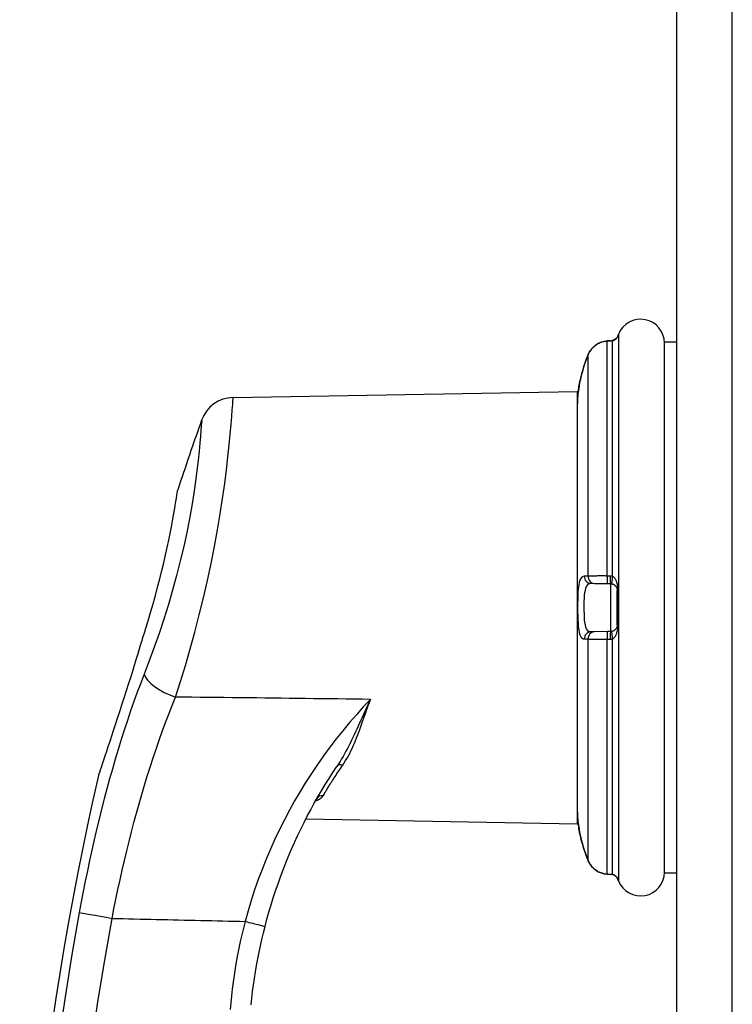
# Model space of a CAD drawing. Header units: inches. Extents: x 6 to 217, y 10 to 119.
# Tile 132 of 141: x 99.84 to 101.9, y 48.73 to 51.58. Entities that reach past the tile are written whole.
import ezdxf

# ---------------------------------------------------------------- set-up
doc = ezdxf.new("R2010")
doc.units = ezdxf.units.IN
doc.header["$MEASUREMENT"] = 0
doc.layers.add('Visible Edges(ANSI)', color=7, linetype='Continuous', lineweight=25)
doc.layers.add('Visible Tangent Edges(ANSI)', color=7, linetype='Continuous', lineweight=25)

msp = doc.modelspace()

# ---------------------------------------------------------------- linework, layer by layer
at = {"layer": 'Visible Edges(ANSI)'}
for p, q in [((101.7385, 79.6177), (101.7385, 20.1367)), ((101.5462, 50.6497), (101.5371, 50.6491)), ((101.7031, 49.11), (101.7031, 50.6454)), ((101.7385, 50.6454), (101.7031, 50.6454)), ((100.4554, 50.4853), (101.4511, 50.5027)), ((101.4511, 50.5027), (101.4511, 49.2527)), ((101.4897, 49.948), (101.5005, 49.9478)), ((101.5005, 49.9478), (101.5383, 49.9471)), ((101.5383, 49.9471), (101.5473, 49.947)), ((101.5667, 49.8282), (101.5667, 49.9273)), ((101.5005, 49.8077), (101.4897, 49.8075)), ((101.5383, 49.8083), (101.5005, 49.8077)), ((101.5473, 49.8085), (101.5383, 49.8083)), ((100.6979, 49.3255), (100.6978, 49.3254)), ((100.6659, 49.2664), (101.4511, 49.2527)), ((101.5371, 49.1064), (101.5462, 49.1057)), ((101.7385, 49.11), (101.7031, 49.11))]:
    msp.add_line(p, q, dxfattribs=at)
at = {"layer": 'Visible Edges(ANSI)', "flags": 128}
for points in [[(101.5679, 50.6617), (101.5674, 50.6607), (101.5663, 50.6589), (101.5629, 50.655), (101.5582, 50.6519), (101.5555, 50.6508), (101.5527, 50.6503)], [(101.5371, 50.6491), (101.5284, 50.6478), (101.5199, 50.6453), (101.5118, 50.6417), (101.5043, 50.637), (101.4975, 50.6313), (101.4916, 50.6247), (101.4866, 50.6174), (101.4827, 50.6095)], [(101.567, 50.6599), (101.5646, 50.6568), (101.5613, 50.6537), (101.5573, 50.6514), (101.5527, 50.6503)], [(101.4713, 50.5786), (101.4685, 50.5697), (101.4659, 50.5608), (101.4635, 50.552), (101.4614, 50.5434), (101.4595, 50.535), (101.4578, 50.527), (101.4564, 50.5194), (101.4553, 50.5124), (101.4543, 50.506), (101.4536, 50.5003), (101.453, 50.4953), (101.4526, 50.4912), (101.4523, 50.488), (101.4521, 50.4856), (101.452, 50.4842), (101.452, 50.4837)], [(100.2022, 49.8158), (100.2096, 49.8398), (100.2168, 49.864), (100.2238, 49.8883), (100.2306, 49.9127), (100.2371, 49.9369), (100.2433, 49.9609), (100.2491, 49.9846), (100.2547, 50.0076), (100.2598, 50.0301), (100.2646, 50.0518), (100.2691, 50.0726), (100.2731, 50.0925), (100.2768, 50.1113), (100.2801, 50.1288), (100.2831, 50.1449), (100.2857, 50.1597), (100.288, 50.173), (100.2899, 50.1846), (100.2915, 50.1946), (100.2928, 50.2028), (100.2938, 50.2093), (100.2945, 50.214), (100.2949, 50.2168), (100.2951, 50.2177)], [(101.5473, 49.947), (101.5475, 49.947), (101.5476, 49.947), (101.5478, 49.947), (101.5479, 49.9469), (101.548, 49.9469), (101.5482, 49.9469), (101.5483, 49.9469), (101.5485, 49.9469), (101.5486, 49.9469), (101.5488, 49.9469), (101.5489, 49.9469), (101.5491, 49.9469), (101.5492, 49.9468), (101.5493, 49.9468), (101.5495, 49.9468), (101.5496, 49.9468), (101.5498, 49.9468), (101.5499, 49.9467), (101.5501, 49.9467), (101.5502, 49.9467), (101.5504, 49.9467), (101.5505, 49.9467), (101.5506, 49.9466), (101.5508, 49.9466)], [(101.5508, 49.9466), (101.552, 49.9463), (101.5532, 49.946), (101.5543, 49.9456), (101.5554, 49.9451), (101.5564, 49.9446), (101.5574, 49.944), (101.5584, 49.9433), (101.5593, 49.9427), (101.5601, 49.942), (101.5609, 49.9412), (101.5616, 49.9404), (101.5623, 49.9396), (101.563, 49.9388), (101.5635, 49.9379), (101.5641, 49.937), (101.5646, 49.9361), (101.565, 49.9351), (101.5654, 49.9341), (101.5658, 49.9331), (101.5661, 49.932), (101.5663, 49.9309), (101.5665, 49.9297), (101.5666, 49.9285), (101.5667, 49.9273)], [(100.1817, 49.7499), (100.1825, 49.7526), (100.1834, 49.7554), (100.1842, 49.7581), (100.1851, 49.7609), (100.1859, 49.7636), (100.1868, 49.7664), (100.1877, 49.7691), (100.1885, 49.7719), (100.1894, 49.7746), (100.1902, 49.7774), (100.1911, 49.7802), (100.192, 49.7829), (100.1928, 49.7857), (100.1937, 49.7884), (100.1945, 49.7912), (100.1954, 49.7939), (100.1962, 49.7967), (100.1971, 49.7994), (100.198, 49.8022), (100.1988, 49.8049), (100.1997, 49.8076), (100.2005, 49.8104), (100.2014, 49.8131), (100.2022, 49.8158)], [(101.5508, 49.8089), (101.5506, 49.8088), (101.5505, 49.8088), (101.5504, 49.8088), (101.5502, 49.8088), (101.5501, 49.8087), (101.5499, 49.8087), (101.5498, 49.8087), (101.5496, 49.8087), (101.5495, 49.8087), (101.5493, 49.8086), (101.5492, 49.8086), (101.5491, 49.8086), (101.5489, 49.8086), (101.5488, 49.8086), (101.5486, 49.8086), (101.5485, 49.8085), (101.5483, 49.8085), (101.5482, 49.8085), (101.548, 49.8085), (101.5479, 49.8085), (101.5478, 49.8085), (101.5476, 49.8085), (101.5475, 49.8085), (101.5473, 49.8085)], [(101.5667, 49.8282), (101.5666, 49.8269), (101.5665, 49.8257), (101.5663, 49.8246), (101.5661, 49.8234), (101.5658, 49.8224), (101.5654, 49.8213), (101.565, 49.8203), (101.5646, 49.8194), (101.5641, 49.8184), (101.5635, 49.8175), (101.5629, 49.8167), (101.5623, 49.8158), (101.5616, 49.815), (101.5609, 49.8142), (101.5601, 49.8135), (101.5592, 49.8128), (101.5584, 49.8121), (101.5574, 49.8115), (101.5564, 49.8109), (101.5554, 49.8104), (101.5543, 49.8099), (101.5531, 49.8095), (101.552, 49.8091), (101.5508, 49.8089)], [(100.1817, 49.7499), (100.1744, 49.7266), (100.1672, 49.7036), (100.16, 49.6808), (100.1529, 49.6585), (100.146, 49.6368), (100.1393, 49.6158), (100.1327, 49.5954), (100.1264, 49.5758), (100.1202, 49.557), (100.1144, 49.539), (100.1087, 49.5218), (100.1034, 49.5055), (100.0983, 49.4901), (100.0934, 49.4754), (100.0887, 49.4614), (100.0844, 49.4483), (100.0803, 49.4362), (100.0767, 49.4252), (100.0734, 49.4156), (100.0707, 49.4074), (100.0685, 49.4009), (100.0668, 49.3961), (100.0659, 49.3931), (100.0655, 49.3921)], [(100.5477, 48.9554), (100.5532, 48.9762), (100.5591, 48.9969), (100.5652, 49.0176), (100.5716, 49.0381), (100.5783, 49.0586), (100.5853, 49.079), (100.5925, 49.0992), (100.6001, 49.1193), (100.6079, 49.1393), (100.6161, 49.1591), (100.6244, 49.1788), (100.6331, 49.1983), (100.642, 49.2177), (100.6511, 49.2368), (100.6605, 49.2558), (100.6701, 49.2746), (100.68, 49.2933), (100.6901, 49.3117), (100.7004, 49.33), (100.711, 49.348), (100.7218, 49.3659), (100.7329, 49.3836), (100.7441, 49.4012), (100.7556, 49.4185)], [(101.452, 49.2718), (101.452, 49.2713), (101.4521, 49.2699), (101.4523, 49.2675), (101.4526, 49.2643), (101.453, 49.2601), (101.4536, 49.2552), (101.4543, 49.2494), (101.4553, 49.243), (101.4564, 49.236), (101.4578, 49.2285), (101.4595, 49.2204), (101.4614, 49.2121), (101.4635, 49.2035), (101.4659, 49.1947), (101.4685, 49.1858), (101.4713, 49.1769)], [(101.4827, 49.1459), (101.4866, 49.138), (101.4916, 49.1307), (101.4975, 49.1242), (101.5043, 49.1185), (101.5118, 49.1138), (101.5199, 49.1102), (101.5284, 49.1077), (101.5371, 49.1064)], [(101.5679, 49.0938), (101.5674, 49.0948), (101.5663, 49.0966), (101.5629, 49.1004), (101.5582, 49.1036), (101.5555, 49.1046), (101.5527, 49.1052)], [(101.567, 49.0955), (101.5646, 49.0987), (101.5613, 49.1017), (101.5573, 49.104), (101.5527, 49.1052)], [(100.5077, 48.729), (100.5097, 48.7481), (100.5119, 48.7672), (100.5144, 48.7862), (100.5171, 48.8052), (100.5201, 48.8241), (100.5234, 48.843), (100.5268, 48.8619), (100.5305, 48.8807), (100.5345, 48.8995), (100.5387, 48.9182), (100.5431, 48.9368), (100.5477, 48.9554)]]:
    msp.add_lwpolyline(points, dxfattribs=at)
at = {"layer": 'Visible Edges(ANSI)'}
for centre, radius, start, end in [((101.6342, 50.6428), 0.0689, 0, 158.6362), ((101.5864, 50.6564), 0.0197, 151.635, 169.6713), ((101.5517, 50.6751), 0.0197, 331.635, 338.6362), ((100.4571, 50.3869), 0.0984, 91, 160.4169), ((101.8587, 50.4578), 0.4076, 176.3847, 180), ((101.4716, 50.4823), 0.0197, 175.8475, 176.3847), ((108.938, 47.3699), 9.1, 160.41692, 161.76292), ((108.938, 47.3699), 9.1, 167.16009, 181.83957), ((101.8587, 49.2976), 0.4076, 180, 183.6153), ((101.4716, 49.2732), 0.0197, 183.6153, 184.1525), ((101.5864, 49.099), 0.0197, 190.3287, 208.365), ((101.6342, 49.1126), 0.0689, 201.3638, 0), ((101.5517, 49.0803), 0.0197, 21.3638, 28.365)]:
    msp.add_arc(centre, radius, start, end, dxfattribs=at)
for centre, major_axis, ratio, start_param, end_param in [((101.5453, 50.6535), (-0.0349, -0.0026), 0.109206, 1.589466, 1.777194), ((101.8635, 50.4515), (0.0001, -0.4123), 0.999862, 4.318928, 4.398966), ((101.8634, 49.3039), (-0.0001, -0.4123), 0.999862, 5.02581, 5.105859), ((101.5453, 49.102), (-0.0349, 0.0026), 0.109206, 4.505991, 4.69372)]:
    msp.add_ellipse(centre, major_axis=major_axis, ratio=ratio, start_param=start_param, end_param=end_param, dxfattribs=at)
at = {"layer": 'Visible Tangent Edges(ANSI)'}
for p, q in [((101.8995, 20.1367), (101.8995, 79.6177)), ((101.569, 50.6658), (101.569, 50.6642)), ((101.57, 50.6679), (101.57, 49.0875)), ((101.5372, 50.6489), (101.5462, 50.6496)), ((101.5372, 49.9691), (101.5372, 50.6489)), ((101.5531, 49.9682), (101.5531, 50.6502)), ((101.4827, 49.9684), (101.4827, 50.6095)), ((101.5462, 49.969), (101.5372, 49.9691)), ((101.5473, 49.947), (101.5473, 49.8085)), ((101.569, 49.9279), (101.569, 49.8276)), ((101.4827, 49.1459), (101.4827, 49.7871)), ((101.5372, 49.7863), (101.5462, 49.7865)), ((101.5372, 49.1065), (101.5372, 49.7863)), ((101.5531, 49.1053), (101.5531, 49.7873)), ((101.5462, 49.1058), (101.5372, 49.1065)), ((101.569, 49.0913), (101.569, 49.0897))]:
    msp.add_line(p, q, dxfattribs=at)
at = {"layer": 'Visible Tangent Edges(ANSI)', "flags": 128}
for points in [[(101.5531, 50.6502), (101.5543, 50.6504), (101.5555, 50.6507), (101.5567, 50.651), (101.5578, 50.6515), (101.5588, 50.652), (101.5598, 50.6525), (101.5607, 50.6531), (101.5616, 50.6538), (101.5625, 50.6545), (101.5632, 50.6552), (101.564, 50.6559), (101.5647, 50.6566), (101.5653, 50.6574), (101.5659, 50.6582), (101.5665, 50.6589), (101.567, 50.6597), (101.5674, 50.6604), (101.5678, 50.6612), (101.5682, 50.6619), (101.5685, 50.6625), (101.5687, 50.6631), (101.5689, 50.6636), (101.569, 50.6639), (101.569, 50.6642)], [(101.4827, 50.6095), (101.4839, 50.6122), (101.4852, 50.6148), (101.4867, 50.6174), (101.4882, 50.6199), (101.4899, 50.6224), (101.4917, 50.6247), (101.4935, 50.627), (101.4955, 50.6292), (101.4976, 50.6313), (101.4998, 50.6332), (101.502, 50.6351), (101.5044, 50.6369), (101.5068, 50.6386), (101.5093, 50.6402), (101.5119, 50.6416), (101.5145, 50.6429), (101.5172, 50.6441), (101.52, 50.6452), (101.5228, 50.6461), (101.5256, 50.647), (101.5285, 50.6477), (101.5314, 50.6482), (101.5343, 50.6486), (101.5372, 50.6489)], [(101.5462, 50.6496), (101.5465, 50.6496), (101.5468, 50.6497), (101.5471, 50.6497), (101.5474, 50.6497), (101.5477, 50.6497), (101.548, 50.6497), (101.5483, 50.6498), (101.5486, 50.6498), (101.5488, 50.6498), (101.5491, 50.6498), (101.5494, 50.6499), (101.5497, 50.6499), (101.55, 50.6499), (101.5503, 50.6499), (101.5506, 50.65), (101.5509, 50.65), (101.5511, 50.65), (101.5514, 50.65), (101.5517, 50.6501), (101.552, 50.6501), (101.5523, 50.6501), (101.5526, 50.6502), (101.5529, 50.6502), (101.5531, 50.6502)], [(101.4713, 50.5786), (101.4717, 50.5799), (101.4722, 50.5812), (101.4726, 50.5825), (101.473, 50.5838), (101.4735, 50.5851), (101.4739, 50.5864), (101.4744, 50.5877), (101.4748, 50.589), (101.4753, 50.5903), (101.4758, 50.5916), (101.4762, 50.5929), (101.4767, 50.5942), (101.4772, 50.5955), (101.4777, 50.5968), (101.4781, 50.598), (101.4786, 50.5993), (101.4791, 50.6006), (101.4796, 50.6019), (101.4801, 50.6032), (101.4806, 50.6044), (101.4812, 50.6057), (101.4817, 50.607), (101.4822, 50.6083), (101.4827, 50.6095)], [(101.4519, 50.4835), (101.452, 50.4837), (101.452, 50.4844), (101.4521, 50.4854), (101.4522, 50.4869), (101.4524, 50.4887), (101.4526, 50.491), (101.4528, 50.4937), (101.4532, 50.4967), (101.4536, 50.5001), (101.454, 50.5038), (101.4546, 50.5078), (101.4552, 50.5121), (101.456, 50.5167), (101.4569, 50.5216), (101.4578, 50.5267), (101.4589, 50.532), (101.4601, 50.5375), (101.4614, 50.5431), (101.4628, 50.5489), (101.4643, 50.5547), (101.4659, 50.5607), (101.4676, 50.5666), (101.4694, 50.5726), (101.4713, 50.5786)], [(100.289, 49.619), (100.3033, 49.6639), (100.3174, 49.7105), (100.3313, 49.7583), (100.3448, 49.8071), (100.3576, 49.8564), (100.3698, 49.9062), (100.3812, 49.956), (100.3918, 50.0055), (100.4016, 50.0545), (100.4104, 50.1024), (100.4183, 50.149), (100.4251, 50.1937), (100.4311, 50.2362), (100.4363, 50.2764), (100.4406, 50.3138), (100.4443, 50.3482), (100.4473, 50.3793), (100.4497, 50.4069), (100.4516, 50.4306), (100.4531, 50.4502), (100.4542, 50.4653), (100.455, 50.476), (100.4556, 50.4822), (100.4559, 50.4841)], [(100.3649, 50.4188), (100.3647, 50.4172), (100.3641, 50.412), (100.3633, 50.4029), (100.3623, 50.39), (100.361, 50.3734), (100.3593, 50.3532), (100.357, 50.3298), (100.3542, 50.3033), (100.3507, 50.2741), (100.3466, 50.2423), (100.3416, 50.2083), (100.3357, 50.1722), (100.329, 50.1342), (100.3212, 50.0947), (100.3124, 50.0541), (100.3027, 50.0126), (100.292, 49.9706), (100.2805, 49.9285), (100.2682, 49.8863), (100.2552, 49.8446), (100.2416, 49.8033), (100.2274, 49.7629), (100.213, 49.7235), (100.1983, 49.6856)], [(101.4713, 49.9684), (101.4676, 49.9677), (101.4643, 49.9655), (101.4613, 49.9618), (101.4589, 49.9567), (101.4568, 49.9502), (101.4552, 49.9424), (101.454, 49.9334), (101.4531, 49.9235), (101.4525, 49.9127), (101.4522, 49.9014), (101.452, 49.8896), (101.4519, 49.8777), (101.452, 49.8658), (101.4522, 49.8541), (101.4526, 49.8428), (101.4532, 49.8321), (101.454, 49.8221), (101.4552, 49.8131), (101.4568, 49.8053), (101.4589, 49.7987), (101.4614, 49.7936), (101.4643, 49.79), (101.4676, 49.7878), (101.4713, 49.787)], [(101.4827, 49.9684), (101.4822, 49.9684), (101.4817, 49.9684), (101.4812, 49.9684), (101.4806, 49.9684), (101.4801, 49.9684), (101.4796, 49.9684), (101.4791, 49.9684), (101.4786, 49.9684), (101.4781, 49.9684), (101.4777, 49.9684), (101.4772, 49.9684), (101.4767, 49.9684), (101.4762, 49.9684), (101.4758, 49.9684), (101.4753, 49.9684), (101.4748, 49.9684), (101.4744, 49.9684), (101.4739, 49.9684), (101.4735, 49.9684), (101.473, 49.9684), (101.4726, 49.9684), (101.4722, 49.9684), (101.4717, 49.9684), (101.4713, 49.9684)], [(101.5372, 49.9691), (101.5343, 49.9691), (101.5313, 49.9692), (101.5284, 49.9692), (101.5256, 49.9692), (101.5227, 49.9692), (101.5199, 49.9692), (101.5172, 49.9692), (101.5145, 49.9692), (101.5119, 49.9692), (101.5093, 49.9692), (101.5068, 49.9691), (101.5044, 49.9691), (101.502, 49.9691), (101.4997, 49.969), (101.4976, 49.969), (101.4955, 49.9689), (101.4935, 49.9689), (101.4916, 49.9688), (101.4899, 49.9688), (101.4882, 49.9687), (101.4867, 49.9686), (101.4852, 49.9686), (101.4839, 49.9685), (101.4827, 49.9684)], [(101.5531, 49.9682), (101.5529, 49.9683), (101.5526, 49.9683), (101.5523, 49.9684), (101.552, 49.9684), (101.5517, 49.9685), (101.5514, 49.9685), (101.5511, 49.9685), (101.5509, 49.9686), (101.5506, 49.9686), (101.5503, 49.9687), (101.55, 49.9687), (101.5497, 49.9687), (101.5494, 49.9688), (101.5491, 49.9688), (101.5488, 49.9688), (101.5486, 49.9688), (101.5483, 49.9689), (101.548, 49.9689), (101.5477, 49.9689), (101.5474, 49.9689), (101.5471, 49.9689), (101.5468, 49.9689), (101.5465, 49.9689), (101.5462, 49.969)], [(101.569, 49.9279), (101.569, 49.9304), (101.5689, 49.9328), (101.5687, 49.9352), (101.5685, 49.9375), (101.5682, 49.9398), (101.5678, 49.9419), (101.5674, 49.944), (101.567, 49.946), (101.5665, 49.948), (101.5659, 49.9498), (101.5653, 49.9517), (101.5647, 49.9534), (101.564, 49.9551), (101.5632, 49.9568), (101.5625, 49.9584), (101.5616, 49.9599), (101.5607, 49.9613), (101.5598, 49.9626), (101.5588, 49.9639), (101.5578, 49.965), (101.5567, 49.966), (101.5555, 49.9669), (101.5543, 49.9676), (101.5531, 49.9682)], [(101.4897, 49.8075), (101.4862, 49.808), (101.483, 49.8096), (101.4802, 49.8124), (101.4778, 49.8163), (101.4759, 49.8214), (101.4744, 49.8275), (101.4732, 49.8344), (101.4724, 49.8422), (101.4718, 49.8505), (101.4715, 49.8593), (101.4713, 49.8684), (101.4712, 49.8777), (101.4713, 49.887), (101.4714, 49.8962), (101.4718, 49.905), (101.4724, 49.9134), (101.4732, 49.9211), (101.4744, 49.9281), (101.4759, 49.9341), (101.4778, 49.9391), (101.4802, 49.943), (101.483, 49.9458), (101.4861, 49.9475), (101.4897, 49.948)], [(101.5531, 49.7873), (101.5543, 49.7878), (101.5555, 49.7886), (101.5566, 49.7895), (101.5577, 49.7905), (101.5588, 49.7916), (101.5598, 49.7928), (101.5607, 49.7942), (101.5616, 49.7956), (101.5624, 49.7971), (101.5632, 49.7987), (101.564, 49.8003), (101.5647, 49.802), (101.5653, 49.8038), (101.5659, 49.8056), (101.5665, 49.8075), (101.5669, 49.8095), (101.5674, 49.8115), (101.5678, 49.8136), (101.5682, 49.8157), (101.5685, 49.8179), (101.5687, 49.8202), (101.5689, 49.8226), (101.569, 49.8251), (101.569, 49.8276)], [(101.4713, 49.787), (101.4717, 49.787), (101.4722, 49.787), (101.4726, 49.787), (101.473, 49.787), (101.4735, 49.787), (101.4739, 49.787), (101.4744, 49.787), (101.4748, 49.787), (101.4753, 49.787), (101.4758, 49.787), (101.4762, 49.787), (101.4767, 49.787), (101.4772, 49.787), (101.4777, 49.787), (101.4781, 49.787), (101.4786, 49.787), (101.4791, 49.787), (101.4796, 49.787), (101.4801, 49.787), (101.4806, 49.7871), (101.4812, 49.7871), (101.4817, 49.7871), (101.4822, 49.7871), (101.4827, 49.7871)], [(101.4827, 49.7871), (101.4839, 49.787), (101.4852, 49.7869), (101.4867, 49.7868), (101.4882, 49.7868), (101.4899, 49.7867), (101.4917, 49.7866), (101.4935, 49.7866), (101.4955, 49.7865), (101.4976, 49.7865), (101.4998, 49.7864), (101.502, 49.7864), (101.5044, 49.7863), (101.5068, 49.7863), (101.5093, 49.7863), (101.5119, 49.7863), (101.5145, 49.7863), (101.5172, 49.7863), (101.52, 49.7863), (101.5228, 49.7863), (101.5256, 49.7863), (101.5285, 49.7863), (101.5314, 49.7863), (101.5343, 49.7863), (101.5372, 49.7863)], [(101.5462, 49.7865), (101.5465, 49.7865), (101.5468, 49.7865), (101.5471, 49.7865), (101.5474, 49.7865), (101.5477, 49.7866), (101.548, 49.7866), (101.5483, 49.7866), (101.5486, 49.7866), (101.5488, 49.7866), (101.5491, 49.7867), (101.5494, 49.7867), (101.5497, 49.7867), (101.55, 49.7868), (101.5503, 49.7868), (101.5506, 49.7868), (101.5509, 49.7869), (101.5511, 49.7869), (101.5514, 49.787), (101.5517, 49.787), (101.552, 49.787), (101.5523, 49.7871), (101.5526, 49.7872), (101.5529, 49.7872), (101.5531, 49.7873)], [(100.1983, 49.6856), (100.1882, 49.6594), (100.1783, 49.6328), (100.1685, 49.606), (100.159, 49.5788), (100.1497, 49.5514), (100.1406, 49.5237), (100.1317, 49.4958), (100.123, 49.4677), (100.1145, 49.4393), (100.1062, 49.4108), (100.0981, 49.3821), (100.0902, 49.3532), (100.0825, 49.3242), (100.075, 49.295), (100.0677, 49.2656), (100.0606, 49.2361), (100.0536, 49.2064), (100.0469, 49.1766), (100.0403, 49.1466), (100.0339, 49.1166), (100.0277, 49.0866), (100.0217, 49.0564), (100.0159, 49.0263), (100.0103, 48.9961)], [(100.1051, 48.9788), (100.1106, 49.0068), (100.1162, 49.0348), (100.1221, 49.0628), (100.1282, 49.0907), (100.1345, 49.1186), (100.1409, 49.1463), (100.1475, 49.174), (100.1543, 49.2016), (100.1613, 49.229), (100.1685, 49.2563), (100.1759, 49.2834), (100.1834, 49.3103), (100.1911, 49.3372), (100.199, 49.3638), (100.2071, 49.3903), (100.2154, 49.4166), (100.2239, 49.4428), (100.2326, 49.4687), (100.2415, 49.4944), (100.2506, 49.5198), (100.2599, 49.545), (100.2694, 49.57), (100.2791, 49.5946), (100.289, 49.619)], [(100.8527, 49.6124), (100.8292, 49.6127), (100.8058, 49.6129), (100.7823, 49.6132), (100.7588, 49.6135), (100.7353, 49.6138), (100.7118, 49.614), (100.6883, 49.6143), (100.6648, 49.6146), (100.6413, 49.6149), (100.6178, 49.6152), (100.5943, 49.6154), (100.5709, 49.6157), (100.5474, 49.616), (100.5239, 49.6163), (100.5004, 49.6165), (100.4769, 49.6168), (100.4534, 49.6171), (100.4299, 49.6174), (100.4064, 49.6176), (100.3829, 49.6179), (100.3594, 49.6182), (100.336, 49.6185), (100.3125, 49.6187), (100.289, 49.619)], [(100.8527, 49.6124), (100.8321, 49.5904), (100.8119, 49.568), (100.792, 49.5451), (100.7726, 49.5217), (100.7536, 49.4979), (100.735, 49.4736), (100.7168, 49.4489), (100.6992, 49.4237), (100.6819, 49.3981), (100.6652, 49.3721), (100.649, 49.3456), (100.6334, 49.3188), (100.6182, 49.2917), (100.6036, 49.2641), (100.5895, 49.2361), (100.576, 49.2078), (100.5631, 49.179), (100.5508, 49.15), (100.539, 49.1206), (100.5279, 49.091), (100.5175, 49.0611), (100.5076, 49.031), (100.4985, 49.0007), (100.49, 48.9703)], [(100.8527, 49.6124), (100.8487, 49.6036), (100.8446, 49.5949), (100.8406, 49.5862), (100.8367, 49.5775), (100.8327, 49.5689), (100.8288, 49.5603), (100.825, 49.5518), (100.8211, 49.5433), (100.8172, 49.5349), (100.8134, 49.5266), (100.8095, 49.5183), (100.8057, 49.5101), (100.8018, 49.5019), (100.7979, 49.4939), (100.7939, 49.4859), (100.79, 49.478), (100.7859, 49.4702), (100.7818, 49.4625), (100.7777, 49.4549), (100.7734, 49.4473), (100.7691, 49.4399), (100.7647, 49.4327), (100.7602, 49.4255), (100.7556, 49.4185)], [(100.7726, 49.4222), (100.7769, 49.4287), (100.781, 49.4353), (100.785, 49.442), (100.7889, 49.449), (100.7926, 49.4561), (100.7962, 49.4633), (100.7997, 49.4707), (100.803, 49.4782), (100.8063, 49.4858), (100.8096, 49.4935), (100.8127, 49.5014), (100.8158, 49.5094), (100.8189, 49.5175), (100.8219, 49.5256), (100.825, 49.5339), (100.828, 49.5423), (100.831, 49.5508), (100.834, 49.5594), (100.8371, 49.5681), (100.8401, 49.5768), (100.8432, 49.5856), (100.8463, 49.5945), (100.8495, 49.6034), (100.8527, 49.6124)], [(100.7156, 49.3333), (100.7174, 49.3364), (100.7193, 49.3395), (100.7212, 49.3427), (100.7232, 49.346), (100.7252, 49.3493), (100.7272, 49.3527), (100.7294, 49.3562), (100.7315, 49.3597), (100.7337, 49.3632), (100.736, 49.3668), (100.7383, 49.3705), (100.7406, 49.3742), (100.7431, 49.378), (100.7455, 49.3818), (100.748, 49.3856), (100.7505, 49.3895), (100.7531, 49.3935), (100.7558, 49.3975), (100.7585, 49.4015), (100.7612, 49.4056), (100.764, 49.4097), (100.7668, 49.4138), (100.7697, 49.418), (100.7726, 49.4222)], [(100.6942, 49.319), (100.6955, 49.3194), (100.6967, 49.3199), (100.6979, 49.3204), (100.6991, 49.3209), (100.7002, 49.3214), (100.7014, 49.3219), (100.7025, 49.3224), (100.7035, 49.3229), (100.7045, 49.3235), (100.7055, 49.3241), (100.7065, 49.3246), (100.7074, 49.3252), (100.7083, 49.3258), (100.7092, 49.3265), (100.71, 49.3271), (100.7108, 49.3277), (100.7115, 49.3284), (100.7122, 49.3291), (100.7129, 49.3297), (100.7135, 49.3304), (100.7141, 49.3311), (100.7146, 49.3318), (100.7151, 49.3326), (100.7156, 49.3333)], [(101.4713, 49.1769), (101.4694, 49.1828), (101.4676, 49.1888), (101.4659, 49.1948), (101.4643, 49.2007), (101.4627, 49.2065), (101.4613, 49.2123), (101.4601, 49.2179), (101.4589, 49.2234), (101.4578, 49.2287), (101.4568, 49.2338), (101.456, 49.2387), (101.4552, 49.2433), (101.4546, 49.2477), (101.454, 49.2517), (101.4535, 49.2554), (101.4531, 49.2587), (101.4528, 49.2617), (101.4525, 49.2643), (101.4523, 49.2666), (101.4522, 49.2685), (101.452, 49.2699), (101.452, 49.271), (101.4519, 49.2717), (101.4519, 49.2719)], [(101.4827, 49.1459), (101.4822, 49.1472), (101.4817, 49.1485), (101.4812, 49.1497), (101.4806, 49.151), (101.4801, 49.1523), (101.4796, 49.1536), (101.4791, 49.1549), (101.4786, 49.1561), (101.4781, 49.1574), (101.4777, 49.1587), (101.4772, 49.16), (101.4767, 49.1613), (101.4762, 49.1626), (101.4758, 49.1639), (101.4753, 49.1652), (101.4748, 49.1665), (101.4744, 49.1678), (101.4739, 49.1691), (101.4735, 49.1704), (101.473, 49.1717), (101.4726, 49.173), (101.4722, 49.1743), (101.4717, 49.1756), (101.4713, 49.1769)], [(101.5372, 49.1065), (101.5343, 49.1068), (101.5314, 49.1072), (101.5284, 49.1078), (101.5256, 49.1085), (101.5227, 49.1093), (101.5199, 49.1103), (101.5172, 49.1113), (101.5145, 49.1125), (101.5119, 49.1139), (101.5093, 49.1153), (101.5068, 49.1169), (101.5044, 49.1185), (101.502, 49.1203), (101.4998, 49.1222), (101.4976, 49.1242), (101.4955, 49.1263), (101.4935, 49.1285), (101.4917, 49.1307), (101.4899, 49.1331), (101.4882, 49.1355), (101.4867, 49.138), (101.4852, 49.1406), (101.4839, 49.1432), (101.4827, 49.1459)], [(101.5531, 49.1053), (101.5529, 49.1053), (101.5526, 49.1053), (101.5523, 49.1053), (101.552, 49.1054), (101.5517, 49.1054), (101.5514, 49.1054), (101.5511, 49.1054), (101.5509, 49.1055), (101.5506, 49.1055), (101.5503, 49.1055), (101.55, 49.1055), (101.5497, 49.1056), (101.5494, 49.1056), (101.5491, 49.1056), (101.5488, 49.1056), (101.5486, 49.1057), (101.5483, 49.1057), (101.548, 49.1057), (101.5477, 49.1057), (101.5474, 49.1058), (101.5471, 49.1058), (101.5468, 49.1058), (101.5465, 49.1058), (101.5462, 49.1058)], [(101.569, 49.0913), (101.569, 49.0915), (101.5689, 49.0919), (101.5687, 49.0924), (101.5685, 49.093), (101.5682, 49.0936), (101.5678, 49.0943), (101.5674, 49.095), (101.567, 49.0958), (101.5665, 49.0965), (101.5659, 49.0973), (101.5653, 49.0981), (101.5647, 49.0988), (101.564, 49.0996), (101.5632, 49.1003), (101.5625, 49.101), (101.5616, 49.1017), (101.5607, 49.1023), (101.5598, 49.1029), (101.5588, 49.1035), (101.5578, 49.104), (101.5567, 49.1044), (101.5555, 49.1048), (101.5543, 49.1051), (101.5531, 49.1053)], [(100.0103, 48.9961), (99.989, 48.8743), (99.9693, 48.7522), (99.9513, 48.6297), (99.9349, 48.5069), (99.9202, 48.3837), (99.9072, 48.2603), (99.8959, 48.1367), (99.8862, 48.0128), (99.8783, 47.8888), (99.872, 47.7646), (99.8674, 47.6404), (99.8646, 47.516), (99.8634, 47.3917), (99.864, 47.2673), (99.8662, 47.143), (99.8702, 47.0188)], [(99.9664, 47.0226), (99.9625, 47.1455), (99.9603, 47.2684), (99.9598, 47.3915), (99.9609, 47.5145), (99.9637, 47.6375), (99.9682, 47.7604), (99.9744, 47.8833), (99.9823, 48.006), (99.9918, 48.1285), (100.003, 48.2509), (100.0159, 48.373), (100.0305, 48.4948), (100.0467, 48.6163), (100.0645, 48.7375), (100.084, 48.8584), (100.1051, 48.9788)], [(100.1051, 48.9788), (100.1211, 48.9785), (100.1371, 48.9781), (100.1532, 48.9777), (100.1692, 48.9774), (100.1853, 48.977), (100.2013, 48.9767), (100.2173, 48.9763), (100.2334, 48.976), (100.2494, 48.9756), (100.2655, 48.9752), (100.2815, 48.9749), (100.2975, 48.9745), (100.3136, 48.9742), (100.3296, 48.9738), (100.3457, 48.9735), (100.3617, 48.9731), (100.3777, 48.9727), (100.3938, 48.9724), (100.4098, 48.972), (100.4259, 48.9717), (100.4419, 48.9713), (100.4579, 48.971), (100.474, 48.9706), (100.49, 48.9703)], [(100.49, 48.9703), (100.4852, 48.9509), (100.4806, 48.9315), (100.4762, 48.9121), (100.4721, 48.8926), (100.4683, 48.873), (100.4647, 48.8534), (100.4613, 48.8337), (100.4582, 48.814), (100.4554, 48.7943), (100.4528, 48.7745), (100.4505, 48.7547), (100.4484, 48.7349), (100.4465, 48.7151)]]:
    msp.add_lwpolyline(points, dxfattribs=at)
at = {"layer": 'Visible Tangent Edges(ANSI)'}
for centre, major_axis, ratio, start_param, end_param in [((101.5864, 50.6548), (-0.0197, 0), 0.997973, 5.788123, 5.945294), ((101.5386, 50.6294), (-0.0015, 0.0196), 0.017403, 6.165533, 6.283185), ((101.5477, 50.6301), (-0.0015, 0.0196), 0.017403, 6.165845, 6.283185), ((101.5546, 50.6307), (-0.0019, 0.0196), 0.191852, 6.164699, 6.283185), ((101.49, 50.5725), (-0.0187, 0.0061), 0.005379, 6.243298, 6.283185), ((101.49, 49.9677), (-0.0003, -0.0197), 0.951327, 4.689106, 6.283185), ((101.5009, 49.9675), (-0.0003, -0.0197), 0.92364, 4.68103, 6.283185), ((101.5386, 49.9668), (-0.0003, -0.0197), 0.075192, 4.596049, 6.283185), ((101.5477, 49.9666), (-0.0003, -0.0197), 0.075184, 4.596361, 6.283185), ((101.5546, 49.9659), (-0.0038, -0.0193), 0.094112, 4.612383, 6.283185), ((101.5864, 49.9273), (-0.0197, 0), 0.063637, 5.788123, 6.283185), ((101.49, 49.7878), (-0.0003, 0.0197), 0.951327, 0, 1.594079), ((101.5009, 49.788), (-0.0003, 0.0197), 0.92364, 0, 1.602156), ((101.5386, 49.7887), (-0.0003, 0.0197), 0.075192, 0, 1.687137), ((101.5477, 49.7888), (-0.0003, 0.0197), 0.075184, 0, 1.686825), ((101.5546, 49.7895), (-0.0038, 0.0193), 0.094112, 0, 1.670802), ((101.5864, 49.8282), (-0.0197, 0), 0.063637, 0, 0.495063), ((100.2907, 49.6611), (-0.0918, 0.0356), 0.409021, 0.266884, 1.709814), ((100.7722, 49.4073), (-0.0166, 0.0112), 0.683188, 5.12391, 6.283185), ((100.7152, 49.3155), (-0.0174, 0.0099), 0.863009, 5.1523, 6.283185), ((101.49, 49.1829), (-0.0187, -0.0061), 0.005379, 0, 0.039887), ((101.5386, 49.126), (-0.0015, -0.0196), 0.017403, 0, 0.117653), ((101.5477, 49.1253), (-0.0015, -0.0196), 0.017403, 0, 0.117341), ((101.5546, 49.1248), (-0.0019, -0.0196), 0.191852, 0, 0.118486), ((101.5864, 49.1006), (-0.0197, 0), 0.997973, 0.337891, 0.495063), ((100.1059, 48.9787), (-0.0968, 0.0176), 0.000015, 0.159652, 1.561929), ((100.4905, 48.9702), (0.0572, -0.0147), 0.000659, 4.703547, 6.283184)]:
    msp.add_ellipse(centre, major_axis=major_axis, ratio=ratio, start_param=start_param, end_param=end_param, dxfattribs=at)

doc.saveas('drawing.dxf')
